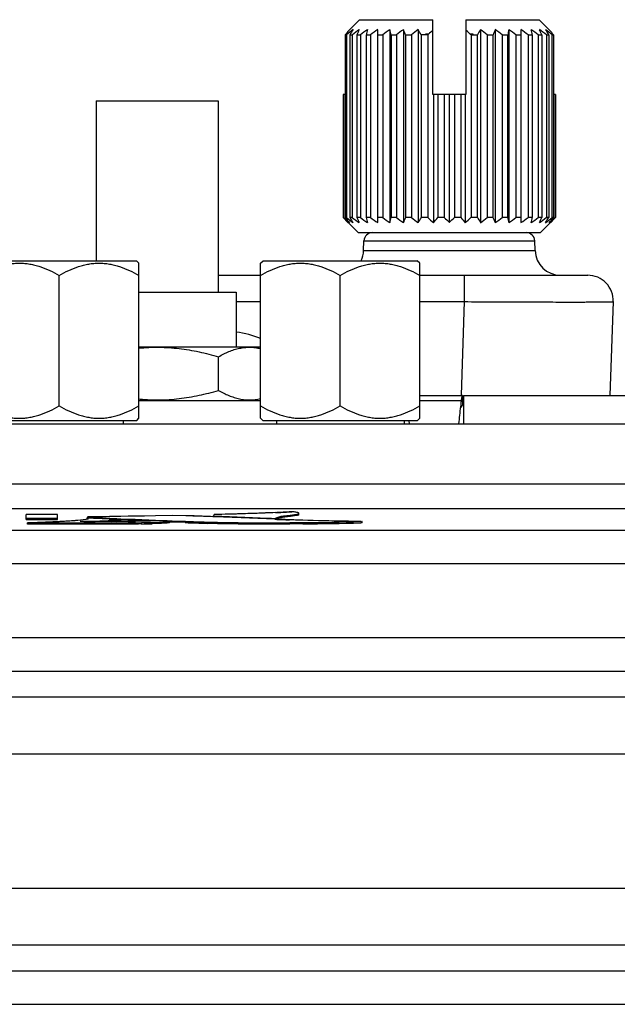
# Model space of a CAD drawing. Header units: inches. Extents: x 0 to 34, y 0 to 22.
# Tile 9 of 137: x 5.736 to 6.438, y 12.074 to 13.23. Entities that reach past the tile are written whole.
import ezdxf

# ---------------------------------------------------------------- set-up
doc = ezdxf.new("R2010")
doc.units = ezdxf.units.IN
doc.header["$LTSCALE"] = 1.87
doc.header["$MEASUREMENT"] = 0
doc.layers.get('0').update_dxf_attribs({"linetype": 'CONTINUOUS'})
doc.layers.add('02___PRT_ALL_AXES', color=7, linetype='CONTINUOUS')

msp = doc.modelspace()

# ---------------------------------------------------------------- linework, layer by layer
at = {"color": 7, "linetype": 'CONTINUOUS'}
for p, q in [((6.1352, 13.2296), (6.1226, 13.2171)), ((6.1352, 13.2296), (6.2211, 13.2296)), ((6.2211, 13.1416), (6.2211, 13.2296)), ((6.2601, 13.2296), (6.2601, 13.1416)), ((6.2601, 13.2296), (6.346, 13.2296)), ((6.3587, 13.2171), (6.346, 13.2296)), ((6.1566, 12.9913), (6.1566, 13.2179)), ((6.1707, 13.2179), (6.1707, 12.9913)), ((6.1866, 13.2179), (6.1866, 12.9913)), ((6.2039, 13.2179), (6.2039, 12.9913)), ((6.2773, 13.2179), (6.2773, 12.9913)), ((6.2946, 13.2179), (6.2946, 12.9913)), ((6.3105, 13.2179), (6.3105, 12.9913)), ((6.3247, 13.2179), (6.3247, 12.9913)), ((6.1182, 13.2118), (6.1182, 12.9975)), ((6.1182, 13.2118), (6.12, 13.2118)), ((6.12, 13.2118), (6.12, 12.9975)), ((6.1237, 13.2118), (6.1237, 12.9975)), ((6.1237, 13.2118), (6.1266, 13.2118)), ((6.1266, 13.2118), (6.1266, 12.9975)), ((6.1321, 13.2118), (6.1321, 12.9975)), ((6.1321, 13.2118), (6.1361, 13.2118)), ((6.1361, 13.2118), (6.1361, 12.9975)), ((6.1431, 13.2118), (6.1431, 12.9975)), ((6.1431, 13.2118), (6.1481, 13.2118)), ((6.1481, 13.2118), (6.1481, 12.9975)), ((6.1566, 13.2118), (6.1624, 13.2118)), ((6.1624, 13.2118), (6.1624, 12.9975)), ((6.1721, 13.2118), (6.1721, 12.9975)), ((6.1721, 13.2118), (6.1786, 13.2118)), ((6.1786, 13.2118), (6.1786, 12.9975)), ((6.1893, 13.2118), (6.1893, 12.9975)), ((6.1893, 13.2118), (6.1963, 13.2118)), ((6.1963, 13.2118), (6.1963, 12.9975)), ((6.2077, 13.2118), (6.2077, 12.9975)), ((6.2152, 13.2118), (6.2077, 13.2118)), ((6.2163, 13.2128), (6.2126, 13.2128)), ((6.2126, 13.2128), (6.2126, 13.2118)), ((6.2152, 13.2118), (6.2152, 12.9975)), ((6.2686, 13.2128), (6.265, 13.2128)), ((6.2661, 13.2118), (6.2661, 12.9975)), ((6.2661, 13.2118), (6.2735, 13.2118)), ((6.2686, 13.2118), (6.2686, 13.2128)), ((6.2735, 13.2118), (6.2735, 12.9975)), ((6.2849, 13.2118), (6.2849, 12.9975)), ((6.2849, 13.2118), (6.2919, 13.2118)), ((6.2919, 13.2118), (6.2919, 12.9975)), ((6.3026, 13.2118), (6.3026, 12.9975)), ((6.3026, 13.2118), (6.3091, 13.2118)), ((6.3091, 13.2118), (6.3091, 12.9975)), ((6.3189, 13.2118), (6.3189, 12.9975)), ((6.3189, 13.2118), (6.3247, 13.2118)), ((6.3331, 13.2118), (6.3331, 12.9975)), ((6.3331, 13.2118), (6.3381, 13.2118)), ((6.3381, 13.2118), (6.3381, 12.9975)), ((6.3451, 13.2118), (6.3451, 12.9975)), ((6.3451, 13.2118), (6.3491, 13.2118)), ((6.3491, 13.2118), (6.3491, 12.9975)), ((6.3546, 13.2118), (6.3546, 12.9975)), ((6.3546, 13.2118), (6.3575, 13.2118)), ((6.3575, 13.2118), (6.3575, 12.9975)), ((6.3612, 13.2118), (6.3612, 12.9975)), ((6.3612, 13.2118), (6.363, 13.2118)), ((6.363, 13.2118), (6.363, 12.9975)), ((5.8259, 13.1345), (5.8259, 12.9466)), ((5.8259, 13.1345), (5.9689, 13.1345)), ((5.9689, 13.1345), (5.9689, 12.9095)), ((6.1158, 13.1416), (6.1158, 12.9975)), ((6.1182, 13.1416), (6.1158, 13.1416)), ((6.1164, 13.1416), (6.1164, 12.9975)), ((6.2601, 13.1416), (6.2211, 13.1416)), ((6.222, 13.1416), (6.222, 12.9913)), ((6.227, 13.1416), (6.227, 12.9975)), ((6.2346, 13.1416), (6.2346, 12.9975)), ((6.2406, 13.1416), (6.2406, 12.9913)), ((6.2466, 13.1416), (6.2466, 12.9975)), ((6.2542, 13.1416), (6.2542, 12.9975)), ((6.2592, 13.1416), (6.2592, 12.9913)), ((6.3655, 13.1416), (6.363, 13.1416)), ((6.3649, 13.1416), (6.3649, 12.9975)), ((6.3655, 13.1416), (6.3655, 12.9975)), ((6.1164, 12.9975), (6.1158, 12.9975)), ((6.12, 12.9975), (6.1182, 12.9975)), ((6.1266, 12.9975), (6.1237, 12.9975)), ((6.1361, 12.9975), (6.1321, 12.9975)), ((6.1481, 12.9975), (6.1431, 12.9975)), ((6.1624, 12.9975), (6.1566, 12.9975)), ((6.1786, 12.9975), (6.1721, 12.9975)), ((6.1963, 12.9975), (6.1893, 12.9975)), ((6.2152, 12.9975), (6.2077, 12.9975)), ((6.2346, 12.9975), (6.227, 12.9975)), ((6.2542, 12.9975), (6.2466, 12.9975)), ((6.2735, 12.9975), (6.2661, 12.9975)), ((6.2919, 12.9975), (6.2849, 12.9975)), ((6.3091, 12.9975), (6.3026, 12.9975)), ((6.3247, 12.9975), (6.3189, 12.9975)), ((6.3381, 12.9975), (6.3331, 12.9975)), ((6.3491, 12.9975), (6.3451, 12.9975)), ((6.3575, 12.9975), (6.3546, 12.9975)), ((6.363, 12.9975), (6.3612, 12.9975)), ((6.3655, 12.9975), (6.3649, 12.9975)), ((6.1335, 12.9796), (6.1218, 12.9913)), ((6.3478, 12.9796), (6.3595, 12.9913)), ((6.1335, 12.9796), (6.3478, 12.9796)), ((6.1399, 12.9586), (6.1403, 12.97)), ((6.1403, 12.97), (6.3409, 12.97)), ((6.3413, 12.9586), (6.3409, 12.97)), ((6.1399, 12.9586), (6.3413, 12.9586)), ((5.6918, 12.9466), (5.873, 12.9466)), ((5.8759, 12.9437), (5.873, 12.9466)), ((5.8759, 12.7616), (5.8759, 12.9437)), ((6.0189, 12.9437), (6.0218, 12.9466)), ((6.0189, 12.7616), (6.0189, 12.9437)), ((6.0218, 12.9466), (6.203, 12.9466)), ((6.2059, 12.9437), (6.203, 12.9466)), ((6.2059, 12.7616), (6.2059, 12.9437)), ((5.7824, 12.7761), (5.7824, 12.9293)), ((5.9689, 12.9296), (6.0189, 12.9296)), ((6.1124, 12.7761), (6.1124, 12.9293)), ((6.2059, 12.9296), (6.4032, 12.9296)), ((6.2582, 12.9296), (6.2582, 12.8986)), ((5.8759, 12.9095), (5.9904, 12.9095)), ((5.9904, 12.9095), (5.9904, 12.8456)), ((5.9904, 12.8986), (6.0189, 12.8986)), ((6.2059, 12.8986), (6.2582, 12.8986)), ((6.2582, 12.8986), (6.2544, 12.7886)), ((6.4331, 12.8986), (6.4293, 12.7885)), ((5.8759, 12.8456), (6.0189, 12.8456)), ((5.9696, 12.7944), (5.9696, 12.8339)), ((6.2059, 12.7885), (6.2561, 12.7885)), ((6.2561, 12.7885), (6.2561, 12.7767)), ((6.2574, 12.7885), (6.2574, 12.7546)), ((6.2574, 12.7885), (6.4669, 12.7885)), ((5.8759, 12.7826), (6.0189, 12.7826)), ((6.2059, 12.7826), (6.2547, 12.7826)), ((6.254, 12.7775), (6.2537, 12.7752)), ((6.2551, 12.7858), (6.2547, 12.7826)), ((6.255, 12.7757), (6.2547, 12.7744)), ((5.6914, 12.7591), (5.8734, 12.7591)), ((5.8734, 12.7591), (5.8759, 12.7616)), ((6.0214, 12.7591), (6.0189, 12.7616)), ((6.0214, 12.7591), (6.2034, 12.7591)), ((6.193, 12.7587), (6.1934, 12.7552)), ((6.2034, 12.7591), (6.2059, 12.7616)), ((3.7888, 12.6558), (6.9061, 12.6558)), ((5.7437, 12.6427), (5.7437, 12.6485)), ((5.7802, 12.6485), (5.7437, 12.6485)), ((5.7802, 12.6427), (5.7802, 12.6485)), ((5.9642, 12.6485), (5.9636, 12.647)), ((6.0363, 12.6509), (6.0323, 12.6507)), ((6.0536, 12.6463), (6.0536, 12.6478)), ((6.0639, 12.65), (6.0636, 12.6504)), ((6.0639, 12.6484), (6.0639, 12.65)), ((5.7437, 12.6443), (5.7802, 12.6443)), ((5.7437, 12.6427), (5.7802, 12.6427)), ((5.7807, 12.6401), (5.7452, 12.6387)), ((5.7452, 12.6372), (5.7452, 12.6387)), ((5.7452, 12.6387), (5.8152, 12.6387)), ((5.7452, 12.6387), (5.8164, 12.6387)), ((5.8135, 12.6427), (5.8041, 12.6416)), ((5.8135, 12.6427), (5.8041, 12.6416)), ((5.8071, 12.6409), (5.8074, 12.6409)), ((5.8113, 12.6404), (5.8071, 12.6408)), ((5.8149, 12.643), (5.8135, 12.6427)), ((5.8149, 12.643), (5.8135, 12.6427)), ((5.8153, 12.6456), (5.8152, 12.6455)), ((5.8152, 12.6455), (5.8152, 12.6439)), ((5.8152, 12.6455), (5.8155, 12.6454)), ((5.8152, 12.6427), (5.8152, 12.6443)), ((5.8152, 12.6443), (5.816, 12.644)), ((5.8164, 12.6457), (5.8153, 12.6456)), ((5.8155, 12.6454), (5.8164, 12.6453)), ((5.816, 12.644), (5.8163, 12.6437)), ((5.8499, 12.6402), (5.8163, 12.6403)), ((5.8415, 12.6461), (5.8164, 12.6457)), ((5.8164, 12.6438), (5.8164, 12.6453)), ((5.8164, 12.6453), (5.8417, 12.6442)), ((5.841, 12.6433), (5.8165, 12.6442)), ((5.8204, 12.6409), (5.83, 12.641)), ((5.8499, 12.6402), (5.8246, 12.6403)), ((5.8499, 12.6463), (5.8415, 12.6461)), ((5.8417, 12.6442), (5.85, 12.6439)), ((5.8417, 12.6442), (5.8499, 12.6439)), ((5.8417, 12.6416), (5.8498, 12.6424)), ((5.8417, 12.6416), (5.8498, 12.6424)), ((5.8417, 12.6401), (5.8417, 12.6416)), ((5.8547, 12.6411), (5.845, 12.6404)), ((5.8546, 12.6464), (5.8499, 12.6463)), ((5.8546, 12.6464), (5.8499, 12.6463)), ((5.8499, 12.6439), (5.8547, 12.6437)), ((5.8635, 12.6403), (5.8499, 12.6402)), ((5.85, 12.6439), (5.8547, 12.6437)), ((5.8633, 12.6465), (5.8546, 12.6464)), ((5.8633, 12.6465), (5.8546, 12.6464)), ((5.8547, 12.6437), (5.8633, 12.6433)), ((5.8547, 12.6437), (5.8633, 12.6433)), ((5.8547, 12.6411), (5.8547, 12.6427)), ((5.8631, 12.6417), (5.8547, 12.6421)), ((5.8636, 12.6417), (5.8631, 12.6417)), ((5.8825, 12.6468), (5.8633, 12.6465)), ((5.8825, 12.6468), (5.8633, 12.6465)), ((5.8633, 12.6433), (5.8789, 12.6427)), ((5.8958, 12.6411), (5.8635, 12.6403)), ((5.8788, 12.6411), (5.8636, 12.6417)), ((5.8877, 12.6409), (5.8719, 12.6405)), ((5.8846, 12.6408), (5.8788, 12.6411)), ((5.8789, 12.6427), (5.8956, 12.642)), ((5.879, 12.6375), (5.879, 12.6391)), ((5.8956, 12.647), (5.8825, 12.6468)), ((5.8956, 12.647), (5.8825, 12.6468)), ((5.9024, 12.638), (5.8916, 12.6377)), ((5.9153, 12.6473), (5.8956, 12.647)), ((5.9153, 12.6473), (5.8956, 12.647)), ((5.8956, 12.642), (5.9092, 12.6414)), ((5.8956, 12.642), (5.9092, 12.6414)), ((5.9119, 12.6404), (5.8958, 12.6411)), ((5.9093, 12.6384), (5.9024, 12.638)), ((5.9092, 12.6414), (5.9119, 12.6413)), ((5.9092, 12.6414), (5.9119, 12.6413)), ((5.9093, 12.64), (5.9119, 12.6404)), ((5.9093, 12.64), (5.9118, 12.6404)), ((5.9119, 12.6388), (5.9093, 12.6384)), ((5.9304, 12.6391), (5.9118, 12.6398)), ((5.9119, 12.6413), (5.9149, 12.6412)), ((5.9119, 12.6413), (5.9149, 12.6412)), ((5.9119, 12.6388), (5.9119, 12.6404)), ((5.9149, 12.6412), (5.9305, 12.6407)), ((5.9149, 12.6412), (5.9305, 12.6407)), ((5.9311, 12.6471), (5.9153, 12.6473)), ((5.956, 12.6382), (5.956, 12.6398)), ((5.9642, 12.646), (5.9569, 12.6463)), ((5.9636, 12.6454), (5.9636, 12.647)), ((5.9636, 12.647), (5.9641, 12.6469)), ((5.9636, 12.647), (5.9641, 12.6469)), ((5.9646, 12.646), (5.9642, 12.646)), ((5.9646, 12.646), (5.9642, 12.646)), ((5.976, 12.6455), (5.9646, 12.646)), ((6.0684, 12.6418), (5.9646, 12.646)), ((6.0358, 12.643), (5.976, 12.6455)), ((6.0363, 12.6424), (6.0363, 12.644)), ((6.0536, 12.6463), (6.0444, 12.6451)), ((6.0598, 12.6421), (6.0529, 12.6424)), ((6.0539, 12.6463), (6.0536, 12.6463)), ((6.0589, 12.6469), (6.0539, 12.6463)), ((6.062, 12.6475), (6.0589, 12.6469)), ((6.0684, 12.6418), (6.0598, 12.6421)), ((6.0601, 12.6375), (6.0601, 12.6391)), ((6.0601, 12.6391), (6.0686, 12.6391)), ((6.0601, 12.6391), (6.0686, 12.6391)), ((6.0686, 12.6376), (6.0601, 12.6375)), ((6.1365, 12.6402), (6.1378, 12.6403)), ((6.1365, 12.6402), (6.1378, 12.6403)), ((6.1378, 12.6387), (6.1366, 12.6387)), ((6.1384, 12.6403), (6.1378, 12.6404)), ((6.1378, 12.6387), (6.1378, 12.6403)), ((6.1378, 12.6403), (6.1383, 12.6403)), ((6.1378, 12.6403), (6.1384, 12.6403)), ((6.1384, 12.6387), (6.1378, 12.6387)), ((6.1383, 12.6403), (6.1384, 12.6403)), ((6.1384, 12.6387), (6.1384, 12.6403)), ((3.8026, 12.6304), (6.8923, 12.6304)), ((3.8026, 12.591), (6.8923, 12.591)), ((6.8923, 12.5037), (3.8026, 12.5037)), ((6.8923, 12.4644), (3.8026, 12.4644)), ((3.6585, 12.4344), (7.0363, 12.4344)), ((3.6156, 12.3675), (7.0792, 12.3675)), ((3.6156, 12.2097), (7.0792, 12.2097)), ((7.0363, 12.1428), (3.6585, 12.1428)), ((3.8026, 12.1129), (6.8923, 12.1129)), ((3.8026, 12.0735), (6.8923, 12.0735))]:
    msp.add_line(p, q, dxfattribs=at)
at = {"color": 3, "linetype": 'CONTINUOUS'}
for p, q in [((6.8724, 12.7546), (3.8224, 12.7546)), ((3.7528, 12.6846), (6.9421, 12.6846))]:
    msp.add_line(p, q, dxfattribs=at)
at = {"color": 7, "linetype": 'CONTINUOUS'}
for centre, radius, start, end in [((6.4044, 12.9846), 0.3653, 140.4782, 141.5574), ((6.3936, 12.8828), 0.4279, 128.4472, 129.7517), ((6.4304, 13.0238), 0.3597, 147.3355, 148.4905), ((6.4048, 12.8548), 0.4525, 126.6417, 127.926), ((6.5139, 13.0525), 0.4137, 156.4262, 157.3514), ((6.4218, 12.8308), 0.4762, 125.6204, 126.8708), ((6.8101, 13.0709), 0.6817, 167.5448, 168.0731), ((6.4349, 12.8246), 0.4819, 125.285, 126.5306), ((6.4481, 12.8308), 0.4762, 125.6204, 126.8708), ((5.5051, 13.0709), 0.6817, 11.9269, 12.4552), ((6.4567, 12.8548), 0.4525, 126.6417, 127.926), ((5.8075, 13.0525), 0.4137, 22.6486, 23.5738), ((6.4699, 12.8828), 0.4279, 128.4472, 129.7517), ((5.901, 13.0238), 0.3597, 31.5095, 32.6645), ((6.4816, 12.9211), 0.3943, 131.3447, 132.2918), ((5.9911, 12.9115), 0.4072, 47.7232, 48.6404), ((6.5678, 13.0315), 0.3451, 147.3109, 148.515), ((6.0019, 12.8712), 0.4428, 50.2703, 51.5308), ((6.6572, 13.0595), 0.3957, 156.4051, 157.3725), ((6.0151, 12.8425), 0.468, 52.0953, 53.3371), ((6.9455, 13.0775), 0.6503, 167.5321, 168.0859), ((6.0331, 12.8308), 0.4762, 53.1292, 54.3796), ((6.0463, 12.8246), 0.4819, 53.4694, 54.715), ((5.7018, 13.0775), 0.6503, 11.9141, 12.4679), ((6.0594, 12.8308), 0.4762, 53.1292, 54.3796), ((6.0671, 12.8425), 0.468, 52.0953, 53.3371), ((5.9839, 13.0595), 0.3957, 22.6275, 23.5949), ((6.0782, 12.8712), 0.4428, 50.2703, 51.5308), ((6.0632, 13.0315), 0.3451, 31.485, 32.6891), ((6.0863, 12.9922), 0.3532, 38.4242, 39.5403), ((6.5146, 12.8845), 0.4436, 132.2698, 132.4621), ((5.9666, 12.8845), 0.4436, 47.5379, 47.7302), ((6.4127, 13.2811), 0.4106, 223.688, 223.9282), ((6.395, 13.3018), 0.4126, 227.5312, 228.8104), ((6.3779, 13.2474), 0.3622, 223.9056, 224.9918), ((6.39, 13.2129), 0.3468, 218.4146, 219.722), ((6.403, 13.338), 0.4428, 230.2703, 231.5308), ((6.418, 13.1777), 0.3451, 211.485, 212.6891), ((6.4141, 13.3667), 0.468, 232.0953, 233.3371), ((6.4973, 13.1497), 0.3957, 202.6275, 203.5949), ((6.4218, 13.3784), 0.4762, 233.1292, 234.3796), ((6.7794, 13.1317), 0.6503, 191.9141, 192.4679), ((6.4349, 13.3847), 0.4819, 233.4694, 234.715), ((6.4481, 13.3784), 0.4762, 233.1292, 234.3796), ((5.5358, 13.1317), 0.6503, 347.5321, 348.0859), ((6.4661, 13.3667), 0.468, 232.0953, 233.3371), ((5.8241, 13.1497), 0.3957, 336.4051, 337.3725), ((6.4793, 13.338), 0.4428, 230.2703, 231.5308), ((5.9135, 13.1777), 0.3451, 327.3109, 328.515), ((6.4938, 13.3018), 0.4126, 227.5312, 228.8104), ((5.9553, 13.2129), 0.3468, 320.278, 321.5854), ((6.5114, 13.2618), 0.3827, 223.6774, 224.9631), ((5.9797, 13.2521), 0.3688, 315.0127, 316.3468), ((6.5367, 13.2216), 0.3606, 218.4396, 219.697), ((5.997, 13.2911), 0.3983, 311.1666, 312.4919), ((6.5802, 13.1855), 0.3597, 211.5095, 212.6645), ((6.0113, 13.3264), 0.4279, 308.4472, 309.7517), ((6.6737, 13.1568), 0.4137, 202.6486, 203.5738), ((6.0245, 13.3544), 0.4525, 306.6417, 307.926), ((6.9761, 13.1383), 0.6817, 191.9269, 192.4552), ((6.0331, 13.3784), 0.4762, 305.6204, 306.8708), ((6.0463, 13.3847), 0.4819, 305.285, 306.5306), ((5.6711, 13.1383), 0.6817, 347.5448, 348.0731), ((6.0594, 13.3784), 0.4762, 305.6204, 306.8708), ((5.9673, 13.1568), 0.4137, 336.4262, 337.3514), ((6.0764, 13.3544), 0.4525, 306.6417, 307.926), ((6.0876, 13.3264), 0.4279, 308.4472, 309.7517), ((6.0508, 13.1855), 0.3597, 327.3355, 328.4905), ((6.0958, 13.2911), 0.3983, 311.1666, 312.4919), ((6.0805, 13.2216), 0.3606, 320.303, 321.5604), ((6.0955, 13.2551), 0.3732, 315.0242, 316.0785), ((6.0685, 13.2811), 0.4106, 316.0718, 316.312), ((6.3754, 13.2448), 0.3586, 224.3164, 224.9906), ((6.1105, 13.2402), 0.352, 315.0032, 315.6898), ((6.1503, 12.9696), 0.01, 90, 178), ((6.331, 12.9696), 0.01, 2, 90), ((6.1099, 12.9596), 0.03, 334.1967, 358), ((6.3713, 12.9596), 0.03, 182, 270), ((6.4032, 12.8996), 0.03, 358, 89.9999), ((5.9779, 12.7586), 0.1049, 66.9521, 83.1216), ((7.8169, 12.5877), 1.5744, 173.1587, 173.8936), ((7.3158, 12.6479), 1.0697, 172.7622, 173.0403), ((5.9628, 14.3074), 1.6582, 272.5397, 273.1406), ((5.9825, 13.9455), 1.2957, 273.1506, 273.3132), ((5.8099, 14.7502), 2.1093, 269.934, 270.0844), ((5.8098, 14.7206), 2.0797, 269.9354, 270.088), ((5.8135, 12.7024), 0.0621, 267.9719, 269.4846), ((5.8109, 14.0477), 1.4068, 270.0862, 270.3899), ((5.8112, 13.957), 1.3161, 270.0775, 270.4022), ((5.8224, 13.6423), 1.002, 269.4603, 269.5837), ((5.8223, 13.6338), 0.9934, 269.4641, 269.6587), ((5.8254, 14.1622), 1.5219, 269.6119, 269.9678), ((5.8114, 19.6229), 6.9842, 270.03149, 270.5552), ((6.0952, -1.3729), 14.0213, 91.00242, 91.13954), ((5.8113, 19.6045), 6.9658, 270.04184, 270.55691), ((5.7825, 11.5079), 1.1369, 87.6852, 88.2806), ((5.6969, 9.483), 3.1636, 87.3902, 87.6183), ((5.952, 15.082), 2.4412, 267.3917, 267.6006), ((5.9505, 15.0458), 2.405, 267.3896, 267.6015), ((5.8545, 12.5317), 0.1091, 95.0013, 95.9777), ((5.9018, 13.8947), 1.2529, 267.6225, 267.8453), ((5.9611, 11.056), 1.5902, 93.8375, 94.0166), ((5.961, 11.0585), 1.5877, 93.8374, 94.0167), ((6.4279, 25.9957), 13.3643, 267.57886, 267.71714), ((5.8496, 13.4015), 0.7613, 271.047, 271.6779), ((5.8693, 13.6267), 0.9876, 270.5656, 271.293), ((5.8693, 13.624), 0.985, 270.5646, 271.294), ((5.8698, 13.5924), 0.955, 270.5532, 271.3043), ((5.9031, 11.9601), 0.681, 90.6145, 91.2989), ((6.2784, 22.2307), 9.5979, 267.92237, 268.07493), ((6.2789, 22.2463), 9.612, 267.92251, 268.07452), ((6.2778, 22.2164), 9.5821, 267.92256, 268.07506), ((5.7671, 7.5012), 5.1485, 87.8063, 88.1742), ((5.7733, 7.6813), 4.9684, 87.8824, 88.1803), ((6.8176, 32.7432), 20.1144, 267.56808, 267.774), ((6.8131, 32.6312), 20.0023, 267.56751, 267.77458), ((6.2792, 18.6917), 6.0536, 267.69632, 267.85771), ((6.0347, 16.8786), 4.2396, 270.4569, 271.3756), ((6.0348, 16.8766), 4.2376, 270.4566, 271.3758), ((6.0336, 16.9484), 4.3109, 270.4647, 271.3684)]:
    msp.add_arc(centre, radius, start, end, dxfattribs=at)
for points, knots in [([(5.6889, 12.9293), (5.6925, 12.9314), (5.6999, 12.9353), (5.7095, 12.9392), (5.7165, 12.9412), (5.7205, 12.9421), (5.7245, 12.9429), (5.7295, 12.9436), (5.7357, 12.9438), (5.7418, 12.9436), (5.7468, 12.9429), (5.7508, 12.9421), (5.7548, 12.9412), (5.7618, 12.9392), (5.7714, 12.9353), (5.7788, 12.9314), (5.7824, 12.9293)], [0, 0, 0, 0, 0.126749, 0.252211, 0.314495, 0.345533, 0.376513, 0.438313, 0.5, 0.561688, 0.623488, 0.654467, 0.685506, 0.747789, 0.873251, 1, 1, 1, 1]), ([(5.7824, 12.9293), (5.786, 12.9314), (5.7934, 12.9353), (5.803, 12.9392), (5.81, 12.9412), (5.814, 12.9421), (5.818, 12.9429), (5.823, 12.9436), (5.8292, 12.9438), (5.8353, 12.9436), (5.8403, 12.9429), (5.8443, 12.9421), (5.8483, 12.9412), (5.8553, 12.9392), (5.8649, 12.9353), (5.8723, 12.9314), (5.8759, 12.9293)], [0, 0, 0, 0, 0.126749, 0.252211, 0.314495, 0.345533, 0.376513, 0.438313, 0.5, 0.561688, 0.623488, 0.654467, 0.685506, 0.747789, 0.873251, 1, 1, 1, 1]), ([(6.0189, 12.9293), (6.0225, 12.9314), (6.0299, 12.9353), (6.0395, 12.9392), (6.0465, 12.9412), (6.0505, 12.9421), (6.0545, 12.9429), (6.0595, 12.9436), (6.0657, 12.9438), (6.0718, 12.9436), (6.0768, 12.9429), (6.0808, 12.9421), (6.0848, 12.9412), (6.0918, 12.9392), (6.1014, 12.9353), (6.1088, 12.9314), (6.1124, 12.9293)], [0, 0, 0, 0, 0.126749, 0.252211, 0.314495, 0.345533, 0.376513, 0.438313, 0.5, 0.561688, 0.623488, 0.654467, 0.685506, 0.747789, 0.873251, 1, 1, 1, 1]), ([(6.1124, 12.9293), (6.116, 12.9314), (6.1234, 12.9353), (6.133, 12.9392), (6.14, 12.9412), (6.144, 12.9421), (6.148, 12.9429), (6.153, 12.9436), (6.1592, 12.9438), (6.1653, 12.9436), (6.1703, 12.9429), (6.1743, 12.9421), (6.1783, 12.9412), (6.1853, 12.9392), (6.1949, 12.9353), (6.2023, 12.9314), (6.2059, 12.9293)], [0, 0, 0, 0, 0.126749, 0.252211, 0.314495, 0.345533, 0.376513, 0.438313, 0.5, 0.561688, 0.623488, 0.654467, 0.685506, 0.747789, 0.873251, 1, 1, 1, 1]), ([(6.2582, 12.8986), (6.264, 12.8985), (6.2753, 12.8985), (6.2923, 12.8984), (6.3088, 12.8983), (6.325, 12.8982), (6.3404, 12.8982), (6.3551, 12.8982), (6.3688, 12.8981), (6.3815, 12.8981), (6.3914, 12.8981), (6.3986, 12.8981), (6.4035, 12.8982), (6.4081, 12.8982), (6.4124, 12.8982), (6.4162, 12.8982), (6.4197, 12.8982), (6.4228, 12.8983), (6.4251, 12.8983), (6.4268, 12.8983), (6.4279, 12.8983), (6.4288, 12.8984), (6.4297, 12.8984), (6.4305, 12.8984), (6.4312, 12.8984), (6.4318, 12.8984), (6.4322, 12.8985), (6.4325, 12.8985), (6.4327, 12.8985), (6.4328, 12.8985), (6.4329, 12.8985), (6.433, 12.8985), (6.4331, 12.8985), (6.4331, 12.8985), (6.4331, 12.8986), (6.4331, 12.8986)], [0, 0, 0, 0, 0.098013, 0.195078, 0.290263, 0.382652, 0.471356, 0.555521, 0.634337, 0.707043, 0.772938, 0.803131, 0.831389, 0.857644, 0.881833, 0.903898, 0.923785, 0.941448, 0.956843, 0.963679, 0.969935, 0.975607, 0.980693, 0.985187, 0.98909, 0.992397, 0.995108, 0.996239, 0.997221, 0.998053, 0.998735, 0.999269, 0.999654, 0.999893, 1, 1, 1, 1]), ([(5.8759, 12.844), (5.8779, 12.8442), (5.8818, 12.8445), (5.8897, 12.845), (5.8996, 12.8451), (5.9114, 12.8447), (5.9232, 12.8436), (5.935, 12.8419), (5.9466, 12.8397), (5.9582, 12.837), (5.9658, 12.835), (5.9696, 12.8339)], [0, 0, 0, 0, 0.062505, 0.125011, 0.250011, 0.375011, 0.500011, 0.625009, 0.750007, 0.875005, 1, 1, 1, 1]), ([(5.9696, 12.8339), (5.9716, 12.835), (5.9755, 12.8372), (5.9816, 12.84), (5.9868, 12.8419), (5.9909, 12.8431), (5.994, 12.8438), (5.9971, 12.8444), (6.0002, 12.8448), (6.0033, 12.845), (6.0075, 12.8451), (6.0127, 12.8447), (6.0169, 12.8439), (6.0189, 12.8434)], [0, 0, 0, 0, 0.132696, 0.262369, 0.389067, 0.451405, 0.513149, 0.574392, 0.635247, 0.695847, 0.756335, 0.877524, 1, 1, 1, 1]), ([(5.8759, 12.7843), (5.8779, 12.7841), (5.8818, 12.7837), (5.8897, 12.7833), (5.8996, 12.7831), (5.9114, 12.7835), (5.9232, 12.7846), (5.935, 12.7863), (5.9466, 12.7885), (5.9582, 12.7912), (5.9658, 12.7933), (5.9696, 12.7944)], [0, 0, 0, 0, 0.062505, 0.125011, 0.250011, 0.375011, 0.500011, 0.625009, 0.750007, 0.875005, 1, 1, 1, 1]), ([(5.9696, 12.7944), (5.9716, 12.7932), (5.9755, 12.7911), (5.9816, 12.7883), (5.9868, 12.7864), (5.9909, 12.7852), (5.994, 12.7844), (5.9971, 12.7838), (6.0002, 12.7834), (6.0033, 12.7832), (6.0075, 12.7831), (6.0127, 12.7835), (6.0169, 12.7843), (6.0189, 12.7848)], [0, 0, 0, 0, 0.132696, 0.262369, 0.389067, 0.451405, 0.513149, 0.574392, 0.635247, 0.695847, 0.756335, 0.877524, 1, 1, 1, 1]), ([(6.2561, 12.7885), (6.256, 12.7885), (6.2558, 12.7884), (6.2557, 12.7881), (6.2555, 12.7877), (6.2553, 12.7869), (6.2552, 12.7862), (6.2551, 12.7858)], [0, 0, 0, 0, 0.100001, 0.183728, 0.293596, 0.593864, 1, 1, 1, 1]), ([(5.6889, 12.7761), (5.6925, 12.774), (5.6999, 12.7701), (5.7095, 12.7662), (5.7165, 12.7642), (5.7205, 12.7633), (5.7245, 12.7625), (5.7295, 12.7618), (5.7357, 12.7616), (5.7418, 12.7618), (5.7468, 12.7625), (5.7508, 12.7633), (5.7548, 12.7642), (5.7618, 12.7662), (5.7714, 12.7701), (5.7788, 12.774), (5.7824, 12.7761)], [0, 0, 0, 0, 0.126749, 0.252211, 0.314495, 0.345533, 0.376513, 0.438313, 0.5, 0.561688, 0.623488, 0.654467, 0.685506, 0.747789, 0.873251, 1, 1, 1, 1]), ([(5.7824, 12.7761), (5.786, 12.774), (5.7934, 12.7701), (5.803, 12.7662), (5.81, 12.7642), (5.814, 12.7633), (5.818, 12.7625), (5.823, 12.7618), (5.8292, 12.7616), (5.8353, 12.7618), (5.8403, 12.7625), (5.8443, 12.7633), (5.8483, 12.7642), (5.8553, 12.7662), (5.8649, 12.7701), (5.8723, 12.774), (5.8759, 12.7761)], [0, 0, 0, 0, 0.126749, 0.252211, 0.314495, 0.345533, 0.376513, 0.438313, 0.5, 0.561688, 0.623488, 0.654467, 0.685506, 0.747789, 0.873251, 1, 1, 1, 1]), ([(6.0189, 12.7761), (6.0225, 12.774), (6.0299, 12.7701), (6.0395, 12.7662), (6.0465, 12.7642), (6.0505, 12.7633), (6.0545, 12.7625), (6.0595, 12.7618), (6.0657, 12.7616), (6.0718, 12.7618), (6.0768, 12.7625), (6.0808, 12.7633), (6.0848, 12.7642), (6.0918, 12.7662), (6.1014, 12.7701), (6.1088, 12.774), (6.1124, 12.7761)], [0, 0, 0, 0, 0.126749, 0.252211, 0.314495, 0.345533, 0.376513, 0.438313, 0.5, 0.561688, 0.623488, 0.654467, 0.685506, 0.747789, 0.873251, 1, 1, 1, 1]), ([(6.1124, 12.7761), (6.116, 12.774), (6.1234, 12.7701), (6.133, 12.7662), (6.14, 12.7642), (6.144, 12.7633), (6.148, 12.7625), (6.153, 12.7618), (6.1592, 12.7616), (6.1653, 12.7618), (6.1703, 12.7625), (6.1743, 12.7633), (6.1783, 12.7642), (6.1853, 12.7662), (6.1949, 12.7701), (6.2023, 12.774), (6.2059, 12.7761)], [0, 0, 0, 0, 0.126749, 0.252211, 0.314495, 0.345533, 0.376513, 0.438313, 0.5, 0.561688, 0.623488, 0.654467, 0.685506, 0.747789, 0.873251, 1, 1, 1, 1]), ([(6.2561, 12.7767), (6.256, 12.7767), (6.256, 12.7767), (6.2558, 12.7766), (6.2556, 12.7765), (6.2553, 12.7761), (6.2551, 12.7759), (6.255, 12.7757)], [0, 0, 0, 0, 0.046316, 0.118997, 0.335653, 0.632283, 1, 1, 1, 1]), ([(6.0573, 12.6519), (6.0509, 12.6515), (6.0199, 12.65), (5.9888, 12.6491), (5.9642, 12.6485)], [0, 0, 0, 0, 0.206927, 1, 1, 1, 1]), ([(6.0323, 12.6507), (6.0272, 12.6505), (6.0045, 12.6496), (5.9818, 12.6489), (5.9642, 12.6485)], [0, 0, 0, 0, 0.224796, 1, 1, 1, 1]), ([(6.0363, 12.644), (6.0376, 12.645), (6.0408, 12.6461), (6.0466, 12.6471), (6.0509, 12.6476), (6.0536, 12.6478)], [0, 0, 0, 0, 0.269718, 0.550707, 1, 1, 1, 1]), ([(6.0536, 12.6478), (6.0545, 12.6479), (6.0573, 12.6482), (6.0602, 12.6486), (6.062, 12.649)], [0, 0, 0, 0, 0.327777, 1, 1, 1, 1]), ([(6.0636, 12.6504), (6.063, 12.6508), (6.0608, 12.6513), (6.0587, 12.6517), (6.0573, 12.6519)], [0, 0, 0, 0, 0.354595, 1, 1, 1, 1]), ([(6.062, 12.649), (6.0621, 12.6491), (6.0625, 12.6492), (6.0631, 12.6494), (6.0638, 12.6496), (6.064, 12.6501), (6.0638, 12.6503), (6.0636, 12.6504)], [0, 0, 0, 0, 0.097196, 0.480155, 0.71427, 0.842023, 1, 1, 1, 1]), ([(6.062, 12.649), (6.0625, 12.6492), (6.0631, 12.6493), (6.0639, 12.6498), (6.0639, 12.65)], [0, 0, 0, 0, 0.693045, 1, 1, 1, 1]), ([(6.0639, 12.6484), (6.0639, 12.6482), (6.0631, 12.6477), (6.0625, 12.6476), (6.062, 12.6475)], [0, 0, 0, 0, 0.3068, 1, 1, 1, 1]), ([(5.8041, 12.6416), (5.7957, 12.6409), (5.7761, 12.6398), (5.7565, 12.6391), (5.7452, 12.6387)], [0, 0, 0, 0, 0.426384, 1, 1, 1, 1]), ([(5.879, 12.6375), (5.8698, 12.6374), (5.8252, 12.6371), (5.7806, 12.6372), (5.7452, 12.6372)], [0, 0, 0, 0, 0.207282, 1, 1, 1, 1]), ([(5.8041, 12.6416), (5.8024, 12.6415), (5.7947, 12.6409), (5.7869, 12.6404), (5.7807, 12.6401)], [0, 0, 0, 0, 0.209763, 1, 1, 1, 1]), ([(5.813, 12.6404), (5.8115, 12.6404), (5.8109, 12.6403), (5.8067, 12.6407), (5.8071, 12.6409)], [0, 0, 0, 0, 0.768418, 1, 1, 1, 1]), ([(5.8071, 12.6408), (5.8071, 12.6408), (5.8071, 12.6409), (5.8071, 12.6409), (5.8071, 12.6409)], [0, 0, 0, 0, 0.341768, 1, 1, 1, 1]), ([(5.8071, 12.6408), (5.8071, 12.6408), (5.8071, 12.6408), (5.8071, 12.6408), (5.8071, 12.6408)], [0, 0, 0, 0, 0.665265, 1, 1, 1, 1]), ([(5.8152, 12.6443), (5.8156, 12.6442), (5.817, 12.6436), (5.8154, 12.6431), (5.8149, 12.643)], [0, 0, 0, 0, 0.461606, 1, 1, 1, 1]), ([(5.8163, 12.6437), (5.8163, 12.6435), (5.8157, 12.6432), (5.8153, 12.6431), (5.8149, 12.643)], [0, 0, 0, 0, 0.313264, 1, 1, 1, 1]), ([(5.8153, 12.6456), (5.8152, 12.6456), (5.815, 12.6454), (5.8154, 12.6454), (5.8155, 12.6454)], [0, 0, 0, 0, 0.334875, 1, 1, 1, 1]), ([(5.8204, 12.6409), (5.8251, 12.6409), (5.8321, 12.6411), (5.8392, 12.6413), (5.8417, 12.6416)], [0, 0, 0, 0, 0.652375, 1, 1, 1, 1]), ([(5.83, 12.641), (5.8313, 12.6411), (5.8352, 12.6412), (5.8391, 12.6413), (5.8417, 12.6416)], [0, 0, 0, 0, 0.323345, 1, 1, 1, 1]), ([(5.8916, 12.6393), (5.8934, 12.6393), (5.8993, 12.6395), (5.9052, 12.6397), (5.9093, 12.64)], [0, 0, 0, 0, 0.311554, 1, 1, 1, 1]), ([(5.9118, 12.6404), (5.9118, 12.6404), (5.9118, 12.6404), (5.9119, 12.6404), (5.9119, 12.6404)], [0, 0, 0, 0, 0.543492, 1, 1, 1, 1]), ([(5.956, 12.6398), (5.9721, 12.6392), (6.0069, 12.6389), (6.0416, 12.639), (6.0601, 12.6391)], [0, 0, 0, 0, 0.466481, 1, 1, 1, 1]), ([(6.0601, 12.6375), (6.0416, 12.6374), (6.0069, 12.6373), (5.9721, 12.6376), (5.956, 12.6382)], [0, 0, 0, 0, 0.533519, 1, 1, 1, 1]), ([(6.0444, 12.6451), (6.0435, 12.645), (6.041, 12.6445), (6.0386, 12.6438), (6.0372, 12.643)], [0, 0, 0, 0, 0.36608, 1, 1, 1, 1]), ([(6.1365, 12.6404), (6.1302, 12.6405), (6.1075, 12.6408), (6.0848, 12.6413), (6.0684, 12.6418)], [0, 0, 0, 0, 0.2764, 1, 1, 1, 1])]:
    msp.add_open_spline(points, degree=3, knots=knots, dxfattribs=at)
at = {"layer": '02___PRT_ALL_AXES', "color": 7, "linetype": 'CONTINUOUS'}
for p, q in [((5.8574, 12.7591), (5.8574, 12.7546)), ((6.0374, 12.7591), (6.0374, 12.7546)), ((6.1874, 12.7591), (6.1874, 12.7546))]:
    msp.add_line(p, q, dxfattribs=at)

doc.saveas('drawing.dxf')
